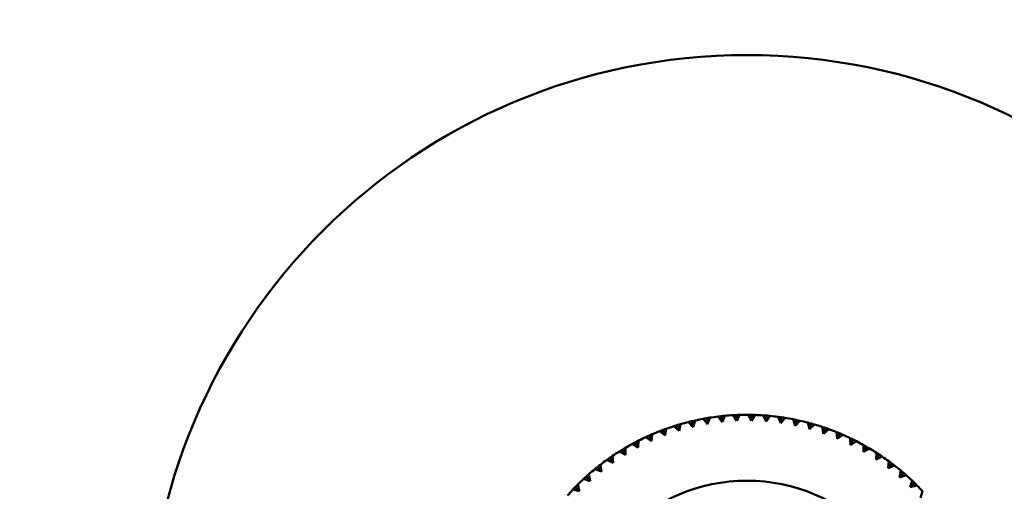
# Model space of a CAD drawing. Header units: millimetres. Extents: x 122 to 1973, y 56 to 2939.
# Tile 26 of 29: x 606 to 688, y 518 to 557. Entities that reach past the tile are written whole.
import ezdxf

# ---------------------------------------------------------------- set-up
doc = ezdxf.new("R2010")
doc.units = ezdxf.units.MM
doc.header["$LTSCALE"] = 10
doc.layers.add('Widoczne (ISO)', color=7, linetype='Continuous', lineweight=50)

msp = doc.modelspace()

# ---------------------------------------------------------------- linework, layer by layer
at = {"layer": 'Widoczne (ISO)'}
for p, q in [((662.543, 523.813), (662.378, 523.262)), ((663.578, 523.506), (663.211, 523.948)), ((663.494, 523.999), (663.578, 523.506)), ((663.778, 524.045), (663.578, 523.506)), ((664.792, 523.674), (664.453, 524.139)), ((664.739, 524.171), (664.792, 523.674)), ((665.025, 524.2), (664.792, 523.674)), ((666.013, 523.766), (665.705, 524.251)), ((665.992, 524.265), (666.013, 523.766)), ((666.279, 524.276), (666.013, 523.766)), ((667.238, 523.78), (666.961, 524.284)), ((667.248, 524.28), (667.238, 523.78)), ((667.536, 524.272), (667.238, 523.78)), ((668.462, 523.718), (668.216, 524.238)), ((668.503, 524.216), (668.462, 523.718)), ((668.789, 524.191), (668.462, 523.718)), ((669.679, 523.579), (669.467, 524.113)), ((669.751, 524.074), (669.679, 523.579)), ((670.035, 524.03), (669.679, 523.579)), ((670.885, 523.364), (670.706, 523.91)), ((670.988, 523.853), (670.885, 523.364)), ((671.269, 523.792), (670.885, 523.364)), ((659.86, 523.019), (660.035, 522.551)), ((660.13, 523.118), (660.035, 522.551)), ((661.195, 522.943), (660.775, 523.336)), ((661.05, 523.422), (661.195, 522.943)), ((661.326, 523.503), (661.195, 522.943)), ((662.378, 523.262), (661.984, 523.681)), ((662.263, 523.749), (662.378, 523.262)), ((672.075, 523.073), (671.931, 523.63)), ((672.209, 523.555), (672.075, 523.073)), ((672.485, 523.476), (672.075, 523.073)), ((673.245, 522.709), (673.136, 523.273)), ((673.408, 523.181), (673.245, 522.709)), ((673.679, 523.085), (673.245, 522.709)), ((657.822, 522.126), (657.799, 521.551)), ((658.901, 522.086), (658.436, 522.423)), ((658.697, 522.543), (658.901, 522.086)), ((658.96, 522.658), (658.901, 522.086)), ((660.035, 522.551), (659.591, 522.917)), ((674.389, 522.272), (674.316, 522.842)), ((674.582, 522.733), (674.389, 522.272)), ((674.846, 522.62), (674.389, 522.272)), ((675.503, 521.763), (675.466, 522.337)), ((675.725, 522.211), (675.503, 521.763)), ((656.473, 521.376), (656.733, 520.948)), ((656.72, 521.523), (656.733, 520.948)), ((657.799, 521.551), (657.313, 521.859)), ((657.567, 521.994), (657.799, 521.551)), ((675.982, 522.082), (675.503, 521.763)), ((676.584, 521.186), (676.583, 521.761)), ((676.833, 521.619), (676.584, 521.186)), ((677.081, 521.474), (676.584, 521.186)), ((655.706, 520.28), (655.186, 520.524)), ((655.42, 520.69), (655.706, 520.28)), ((655.657, 520.853), (655.706, 520.28)), ((656.733, 520.948), (656.228, 521.225)), ((677.626, 520.542), (677.661, 521.116)), ((677.902, 520.959), (677.626, 520.542)), ((678.141, 520.798), (677.626, 520.542)), ((654.724, 519.548), (654.189, 519.759)), ((654.413, 519.939), (654.724, 519.548)), ((654.639, 520.117), (654.724, 519.548)), ((678.626, 519.834), (678.697, 520.404)), ((678.927, 520.233), (678.626, 519.834)), ((679.155, 520.057), (678.626, 519.834)), ((653.789, 518.756), (653.242, 518.933)), ((653.454, 519.127), (653.789, 518.756)), ((653.669, 519.318), (653.789, 518.756)), ((679.579, 519.064), (679.686, 519.629)), ((679.905, 519.443), (679.579, 519.064)), ((680.121, 519.254), (679.579, 519.064)), ((652.907, 517.907), (652.349, 518.049)), ((652.549, 518.256), (652.907, 517.907)), ((652.751, 518.46), (652.907, 517.907)), ((680.482, 518.236), (680.624, 518.794)), ((680.831, 518.594), (680.482, 518.236)), ((681.035, 518.392), (680.482, 518.236)), ((681.331, 517.354), (681.508, 517.901))]:
    msp.add_line(p, q, dxfattribs=at)
for radius in [50, 14.5]:
    msp.add_circle((666.859, 504.284), radius, dxfattribs=at)
for centre, radius, start, end in [((437.074, 371.617), 315, 31.14233, 88.85767), ((666.859, 504.284), 20, 100.50896, 102.46175), ((666.859, 504.284), 20, 96.90896, 98.86175), ((666.859, 504.284), 20, 93.30896, 95.26175), ((666.859, 504.284), 20, 89.70896, 91.66175), ((666.859, 504.284), 20, 86.10896, 88.06175), ((666.859, 504.284), 20, 82.50896, 84.46175), ((666.859, 504.284), 20, 78.90896, 80.86175), ((666.859, 504.284), 20, 75.30896, 77.26175), ((666.859, 504.284), 20, 107.70896, 109.66175), ((666.859, 504.284), 20, 104.10896, 106.06175), ((666.859, 504.284), 20, 71.70896, 73.66175), ((666.859, 504.284), 20, 68.10896, 70.06175), ((666.859, 504.284), 20, 114.90896, 116.86175), ((666.859, 504.284), 20, 111.30896, 113.26175), ((666.859, 504.284), 20, 64.50896, 66.46175), ((666.859, 504.284), 20, 118.50896, 120.46175), ((666.859, 504.284), 20, 60.90896, 62.86175), ((666.859, 504.284), 20, 57.30896, 59.26175), ((666.859, 504.284), 20, 125.70896, 127.66175), ((666.859, 504.284), 20, 122.10896, 124.06175), ((666.859, 504.284), 20, 53.70896, 55.66175), ((666.859, 504.284), 20, 129.30896, 131.26175), ((666.859, 504.284), 20, 50.10896, 52.06175), ((666.859, 504.284), 20, 132.90896, 134.86175), ((666.859, 504.284), 20, 46.50896, 48.46175), ((666.859, 504.284), 20, 136.50896, 138.46175), ((666.859, 504.284), 20, 42.90896, 44.86175)]:
    msp.add_arc(centre, radius, start, end, dxfattribs=at)
for points, knots in [([(662.263, 523.749), (662.276, 523.752), (662.289, 523.755), (662.382, 523.777), (662.463, 523.795), (662.543, 523.813)], [0.05804162, 0.05804162, 0.05804162, 0.05804162, 0.06605559, 0.06605559, 0.11615352, 0.11615352, 0.11615352, 0.11615352]), ([(663.211, 523.948), (663.292, 523.964), (663.374, 523.978), (663.468, 523.994), (663.481, 523.997), (663.494, 523.999)], [0.01597845, 0.01597845, 0.01597845, 0.01597845, 0.06606705, 0.06606705, 0.07409033, 0.07409033, 0.07409033, 0.07409033]), ([(663.494, 523.999), (663.507, 524.001), (663.52, 524.003), (663.615, 524.019), (663.696, 524.032), (663.778, 524.045)], [0.05804162, 0.05804162, 0.05804162, 0.05804162, 0.06605559, 0.06605559, 0.11615352, 0.11615352, 0.11615352, 0.11615352]), ([(664.453, 524.139), (664.535, 524.149), (664.617, 524.158), (664.713, 524.168), (664.726, 524.17), (664.739, 524.171)], [0.01597845, 0.01597845, 0.01597845, 0.01597845, 0.06606705, 0.06606705, 0.07409033, 0.07409033, 0.07409033, 0.07409033]), ([(664.739, 524.171), (664.752, 524.173), (664.765, 524.174), (664.861, 524.184), (664.943, 524.192), (665.025, 524.2)], [0.05804162, 0.05804162, 0.05804162, 0.05804162, 0.06605559, 0.06605559, 0.11615352, 0.11615352, 0.11615352, 0.11615352]), ([(665.705, 524.251), (665.787, 524.255), (665.87, 524.26), (665.965, 524.264), (665.979, 524.265), (665.992, 524.265)], [0.01597845, 0.01597845, 0.01597845, 0.01597845, 0.06606705, 0.06606705, 0.07409033, 0.07409033, 0.07409033, 0.07409033]), ([(665.992, 524.265), (666.005, 524.266), (666.018, 524.266), (666.114, 524.27), (666.197, 524.273), (666.279, 524.276)], [0.05804162, 0.05804162, 0.05804162, 0.05804162, 0.06605559, 0.06605559, 0.11615352, 0.11615352, 0.11615352, 0.11615352]), ([(666.961, 524.284), (667.043, 524.283), (667.126, 524.282), (667.222, 524.281), (667.235, 524.28), (667.248, 524.28)], [0.01597845, 0.01597845, 0.01597845, 0.01597845, 0.06606705, 0.06606705, 0.07409033, 0.07409033, 0.07409033, 0.07409033]), ([(667.248, 524.28), (667.261, 524.28), (667.275, 524.28), (667.37, 524.278), (667.453, 524.275), (667.536, 524.272)], [0.05804162, 0.05804162, 0.05804162, 0.05804162, 0.06605559, 0.06605559, 0.11615352, 0.11615352, 0.11615352, 0.11615352]), ([(668.216, 524.238), (668.299, 524.232), (668.381, 524.226), (668.477, 524.218), (668.49, 524.217), (668.503, 524.216)], [0.01597845, 0.01597845, 0.01597845, 0.01597845, 0.06606705, 0.06606705, 0.07409033, 0.07409033, 0.07409033, 0.07409033]), ([(668.503, 524.216), (668.516, 524.215), (668.529, 524.214), (668.625, 524.206), (668.707, 524.199), (668.789, 524.191)], [0.05804162, 0.05804162, 0.05804162, 0.05804162, 0.06605559, 0.06605559, 0.11615352, 0.11615352, 0.11615352, 0.11615352]), ([(669.467, 524.113), (669.548, 524.102), (669.63, 524.091), (669.725, 524.078), (669.738, 524.076), (669.751, 524.074)], [0.01597845, 0.01597845, 0.01597845, 0.01597845, 0.06606705, 0.06606705, 0.07409033, 0.07409033, 0.07409033, 0.07409033]), ([(669.751, 524.074), (669.764, 524.072), (669.777, 524.07), (669.872, 524.056), (669.954, 524.043), (670.035, 524.03)], [0.05804162, 0.05804162, 0.05804162, 0.05804162, 0.06605559, 0.06605559, 0.11615352, 0.11615352, 0.11615352, 0.11615352]), ([(670.706, 523.91), (670.787, 523.895), (670.868, 523.878), (670.962, 523.859), (670.975, 523.856), (670.988, 523.853)], [0.01597845, 0.01597845, 0.01597845, 0.01597845, 0.06606705, 0.06606705, 0.07409033, 0.07409033, 0.07409033, 0.07409033]), ([(670.988, 523.853), (671.001, 523.85), (671.014, 523.848), (671.108, 523.828), (671.188, 523.81), (671.269, 523.792)], [0.05804162, 0.05804162, 0.05804162, 0.05804162, 0.06605559, 0.06605559, 0.11615352, 0.11615352, 0.11615352, 0.11615352]), ([(659.591, 522.917), (659.668, 522.947), (659.745, 522.976), (659.835, 523.01), (659.847, 523.015), (659.86, 523.019)], [0.01597845, 0.01597845, 0.01597845, 0.01597845, 0.06606705, 0.06606705, 0.07409033, 0.07409033, 0.07409033, 0.07409033]), ([(659.86, 523.019), (659.872, 523.024), (659.885, 523.028), (659.974, 523.062), (660.052, 523.09), (660.13, 523.118)], [0.05804162, 0.05804162, 0.05804162, 0.05804162, 0.06605559, 0.06605559, 0.11615352, 0.11615352, 0.11615352, 0.11615352]), ([(660.775, 523.336), (660.854, 523.361), (660.933, 523.386), (661.025, 523.414), (661.037, 523.418), (661.05, 523.422)], [0.01597845, 0.01597845, 0.01597845, 0.01597845, 0.06606705, 0.06606705, 0.07409033, 0.07409033, 0.07409033, 0.07409033]), ([(661.05, 523.422), (661.063, 523.426), (661.075, 523.429), (661.167, 523.457), (661.246, 523.48), (661.326, 523.503)], [0.05804162, 0.05804162, 0.05804162, 0.05804162, 0.06605559, 0.06605559, 0.11615352, 0.11615352, 0.11615352, 0.11615352]), ([(661.984, 523.681), (662.064, 523.701), (662.144, 523.72), (662.237, 523.743), (662.25, 523.746), (662.263, 523.749)], [0.01597845, 0.01597845, 0.01597845, 0.01597845, 0.06606705, 0.06606705, 0.07409033, 0.07409033, 0.07409033, 0.07409033]), ([(671.931, 523.63), (672.011, 523.609), (672.091, 523.588), (672.183, 523.562), (672.196, 523.559), (672.209, 523.555)], [0.01597845, 0.01597845, 0.01597845, 0.01597845, 0.06606705, 0.06606705, 0.07409033, 0.07409033, 0.07409033, 0.07409033]), ([(672.209, 523.555), (672.222, 523.552), (672.234, 523.548), (672.327, 523.522), (672.406, 523.5), (672.485, 523.476)], [0.05804162, 0.05804162, 0.05804162, 0.05804162, 0.06605559, 0.06605559, 0.11615352, 0.11615352, 0.11615352, 0.11615352]), ([(673.136, 523.273), (673.214, 523.248), (673.293, 523.221), (673.383, 523.19), (673.396, 523.186), (673.408, 523.181)], [0.01597845, 0.01597845, 0.01597845, 0.01597845, 0.06606705, 0.06606705, 0.07409033, 0.07409033, 0.07409033, 0.07409033]), ([(673.408, 523.181), (673.421, 523.177), (673.433, 523.173), (673.524, 523.141), (673.602, 523.113), (673.679, 523.085)], [0.05804162, 0.05804162, 0.05804162, 0.05804162, 0.06605559, 0.06605559, 0.11615352, 0.11615352, 0.11615352, 0.11615352]), ([(657.567, 521.994), (657.578, 522), (657.59, 522.006), (657.675, 522.051), (657.749, 522.089), (657.822, 522.126)], [0.05804162, 0.05804162, 0.05804162, 0.05804162, 0.06605559, 0.06605559, 0.11615352, 0.11615352, 0.11615352, 0.11615352]), ([(658.436, 522.423), (658.51, 522.458), (658.586, 522.493), (658.673, 522.532), (658.685, 522.537), (658.697, 522.543)], [0.01597845, 0.01597845, 0.01597845, 0.01597845, 0.06606705, 0.06606705, 0.07409033, 0.07409033, 0.07409033, 0.07409033]), ([(658.697, 522.543), (658.709, 522.548), (658.721, 522.553), (658.809, 522.592), (658.885, 522.626), (658.96, 522.658)], [0.05804162, 0.05804162, 0.05804162, 0.05804162, 0.06605559, 0.06605559, 0.11615352, 0.11615352, 0.11615352, 0.11615352]), ([(674.316, 522.842), (674.393, 522.811), (674.469, 522.78), (674.557, 522.743), (674.57, 522.738), (674.582, 522.733)], [0.01597845, 0.01597845, 0.01597845, 0.01597845, 0.06606705, 0.06606705, 0.07409033, 0.07409033, 0.07409033, 0.07409033]), ([(674.582, 522.733), (674.594, 522.728), (674.606, 522.722), (674.695, 522.685), (674.771, 522.653), (674.846, 522.62)], [0.05804162, 0.05804162, 0.05804162, 0.05804162, 0.06605559, 0.06605559, 0.11615352, 0.11615352, 0.11615352, 0.11615352]), ([(675.466, 522.337), (675.541, 522.301), (675.615, 522.265), (675.701, 522.223), (675.713, 522.217), (675.725, 522.211)], [0.01597845, 0.01597845, 0.01597845, 0.01597845, 0.06606705, 0.06606705, 0.07409033, 0.07409033, 0.07409033, 0.07409033]), ([(675.725, 522.211), (675.737, 522.206), (675.749, 522.2), (675.835, 522.157), (675.908, 522.12), (675.982, 522.082)], [0.05804162, 0.05804162, 0.05804162, 0.05804162, 0.06605559, 0.06605559, 0.11615352, 0.11615352, 0.11615352, 0.11615352]), ([(656.228, 521.225), (656.298, 521.269), (656.369, 521.312), (656.45, 521.362), (656.462, 521.369), (656.473, 521.376)], [0.01597845, 0.01597845, 0.01597845, 0.01597845, 0.06606705, 0.06606705, 0.07409033, 0.07409033, 0.07409033, 0.07409033]), ([(656.473, 521.376), (656.484, 521.383), (656.496, 521.389), (656.578, 521.439), (656.649, 521.481), (656.72, 521.523)], [0.05804162, 0.05804162, 0.05804162, 0.05804162, 0.06605559, 0.06605559, 0.11615352, 0.11615352, 0.11615352, 0.11615352]), ([(657.313, 521.859), (657.386, 521.898), (657.459, 521.937), (657.543, 521.982), (657.555, 521.988), (657.567, 521.994)], [0.01597845, 0.01597845, 0.01597845, 0.01597845, 0.06606705, 0.06606705, 0.07409033, 0.07409033, 0.07409033, 0.07409033]), ([(676.583, 521.761), (676.655, 521.721), (676.727, 521.68), (676.81, 521.633), (676.822, 521.626), (676.833, 521.619)], [0.01597845, 0.01597845, 0.01597845, 0.01597845, 0.06606705, 0.06606705, 0.07409033, 0.07409033, 0.07409033, 0.07409033]), ([(676.833, 521.619), (676.845, 521.613), (676.856, 521.606), (676.939, 521.558), (677.01, 521.516), (677.081, 521.474)], [0.05804162, 0.05804162, 0.05804162, 0.05804162, 0.06605559, 0.06605559, 0.11615352, 0.11615352, 0.11615352, 0.11615352]), ([(655.186, 520.524), (655.253, 520.572), (655.32, 520.62), (655.399, 520.675), (655.41, 520.682), (655.42, 520.69)], [0.01597845, 0.01597845, 0.01597845, 0.01597845, 0.06606705, 0.06606705, 0.07409033, 0.07409033, 0.07409033, 0.07409033]), ([(655.42, 520.69), (655.431, 520.697), (655.442, 520.705), (655.521, 520.76), (655.589, 520.806), (655.657, 520.853)], [0.05804162, 0.05804162, 0.05804162, 0.05804162, 0.06605559, 0.06605559, 0.11615352, 0.11615352, 0.11615352, 0.11615352]), ([(677.661, 521.116), (677.731, 521.071), (677.8, 521.026), (677.88, 520.973), (677.891, 520.966), (677.902, 520.959)], [0.01597845, 0.01597845, 0.01597845, 0.01597845, 0.06606705, 0.06606705, 0.07409033, 0.07409033, 0.07409033, 0.07409033]), ([(677.902, 520.959), (677.913, 520.952), (677.924, 520.944), (678.004, 520.891), (678.072, 520.845), (678.141, 520.798)], [0.05804162, 0.05804162, 0.05804162, 0.05804162, 0.06605559, 0.06605559, 0.11615352, 0.11615352, 0.11615352, 0.11615352]), ([(654.189, 519.759), (654.253, 519.811), (654.317, 519.863), (654.392, 519.923), (654.402, 519.931), (654.413, 519.939)], [0.01597845, 0.01597845, 0.01597845, 0.01597845, 0.06606705, 0.06606705, 0.07409033, 0.07409033, 0.07409033, 0.07409033]), ([(654.413, 519.939), (654.423, 519.948), (654.434, 519.956), (654.509, 520.015), (654.574, 520.066), (654.639, 520.117)], [0.05804162, 0.05804162, 0.05804162, 0.05804162, 0.06605559, 0.06605559, 0.11615352, 0.11615352, 0.11615352, 0.11615352]), ([(678.697, 520.404), (678.763, 520.355), (678.83, 520.306), (678.906, 520.248), (678.917, 520.241), (678.927, 520.233)], [0.01597845, 0.01597845, 0.01597845, 0.01597845, 0.06606705, 0.06606705, 0.07409033, 0.07409033, 0.07409033, 0.07409033]), ([(678.927, 520.233), (678.938, 520.225), (678.948, 520.217), (679.025, 520.159), (679.09, 520.108), (679.155, 520.057)], [0.05804162, 0.05804162, 0.05804162, 0.05804162, 0.06605559, 0.06605559, 0.11615352, 0.11615352, 0.11615352, 0.11615352]), ([(653.242, 518.933), (653.303, 518.989), (653.364, 519.045), (653.435, 519.109), (653.445, 519.118), (653.454, 519.127)], [0.01597845, 0.01597845, 0.01597845, 0.01597845, 0.06606705, 0.06606705, 0.07409033, 0.07409033, 0.07409033, 0.07409033]), ([(653.454, 519.127), (653.464, 519.136), (653.474, 519.145), (653.545, 519.209), (653.607, 519.264), (653.669, 519.318)], [0.05804162, 0.05804162, 0.05804162, 0.05804162, 0.06605559, 0.06605559, 0.11615352, 0.11615352, 0.11615352, 0.11615352]), ([(679.686, 519.629), (679.749, 519.576), (679.812, 519.523), (679.885, 519.461), (679.895, 519.452), (679.905, 519.443)], [0.01597845, 0.01597845, 0.01597845, 0.01597845, 0.06606705, 0.06606705, 0.07409033, 0.07409033, 0.07409033, 0.07409033]), ([(679.905, 519.443), (679.915, 519.435), (679.925, 519.426), (679.998, 519.363), (680.06, 519.309), (680.121, 519.254)], [0.05804162, 0.05804162, 0.05804162, 0.05804162, 0.06605559, 0.06605559, 0.11615352, 0.11615352, 0.11615352, 0.11615352]), ([(652.349, 518.049), (652.406, 518.109), (652.463, 518.168), (652.53, 518.237), (652.54, 518.246), (652.549, 518.256)], [0.01597845, 0.01597845, 0.01597845, 0.01597845, 0.06606705, 0.06606705, 0.07409033, 0.07409033, 0.07409033, 0.07409033]), ([(652.549, 518.256), (652.558, 518.265), (652.567, 518.275), (652.634, 518.343), (652.693, 518.402), (652.751, 518.46)], [0.05804162, 0.05804162, 0.05804162, 0.05804162, 0.06605559, 0.06605559, 0.11615352, 0.11615352, 0.11615352, 0.11615352]), ([(680.624, 518.794), (680.684, 518.737), (680.743, 518.68), (680.812, 518.613), (680.822, 518.603), (680.831, 518.594)], [0.01597845, 0.01597845, 0.01597845, 0.01597845, 0.06606705, 0.06606705, 0.07409033, 0.07409033, 0.07409033, 0.07409033]), ([(680.831, 518.594), (680.841, 518.585), (680.85, 518.576), (680.918, 518.509), (680.977, 518.45), (681.035, 518.392)], [0.05804162, 0.05804162, 0.05804162, 0.05804162, 0.06605559, 0.06605559, 0.11615352, 0.11615352, 0.11615352, 0.11615352])]:
    msp.add_open_spline(points, degree=3, knots=knots, dxfattribs=at)

doc.saveas('drawing.dxf')
